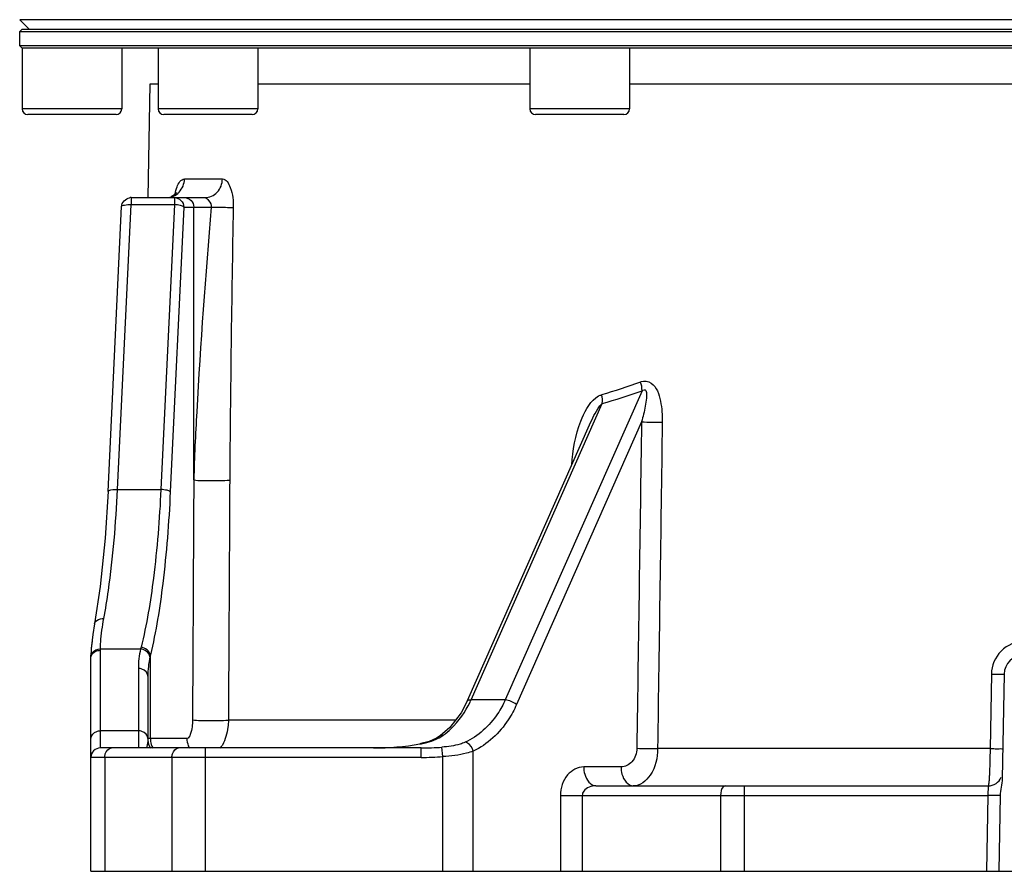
# Model space of a CAD drawing. Header units: millimetres. Extents: x 0 to 8493, y 0 to 6007.
# Tile 3 of 111: x 1810 to 2017, y 3057 to 3237. Entities that reach past the tile are written whole.
import ezdxf

# ---------------------------------------------------------------- set-up
doc = ezdxf.new("R2010")
doc.units = ezdxf.units.MM
doc.header["$LTSCALE"] = 467.107143
for name, color, linetype in [('304103000034DXF_CONTINUOUS_LINE', 7, 'CONTINUOUS'), ('304103000046DXF_CONTINUOUS_LINE', 7, 'CONTINUOUS'), ('304105000239DXF_CONTINUOUS_LINE', 7, 'CONTINUOUS'), ('501023000197DXF_CONTINUOUS_LINE', 7, 'CONTINUOUS')]:
    doc.layers.add(name, color=color, linetype=linetype)

msp = doc.modelspace()

# ---------------------------------------------------------------- linework, layer by layer
at = {"layer": '304103000034DXF_CONTINUOUS_LINE', "color": 7, "linetype": 'Continuous'}
for p in [(2259.574, 3236.624), (1811.574, 3234.624)]:
    msp.add_line(p, (1809.574, 3236.624), dxfattribs=at)
at = {"layer": '304103000046DXF_CONTINUOUS_LINE', "color": 7, "linetype": 'Continuous'}
for p, q in [((1836.655, 3199.124), (1837.074, 3223.124)), ((1837.075, 3223.124), (1838.745, 3223.124)), ((1859.745, 3223.124), (1917.074, 3223.124)), ((1938.074, 3223.124), (2023.574, 3223.124)), ((1833.028, 3199.124), (1848.609, 3199.124)), ((1828.194, 3137.183), (1831.03, 3197.219)), ((1903.956, 3093.1), (1929.653, 3151.201)), ((1929.656, 3151.208), (1929.657, 3151.212)), ((1828.194, 3137.183), (1827.564, 3127.308)), ((1827.564, 3127.308), (1826.518, 3117.147)), ((1826.518, 3117.147), (1825.335, 3109.317)), ((1825.335, 3109.317), (1824.965, 3107.022)), ((1824.811, 3105.599), (1824.65, 3104.115)), ((1824.574, 3102.075), (1824.576, 3102.348)), ((1824.574, 3057.124), (1824.574, 3102.075)), ((1836.574, 3098.226), (1836.574, 3085.124)), ((2017.006, 3098.694), (2016.621, 3076.643)), ((1900.19, 3087.406), (1898.206, 3085.665)), ((1898.206, 3085.665), (1897.401, 3085.159)), ((1894.182, 3083.124), (1826.574, 3083.124)), ((1930.995, 3075.124), (2013.646, 3075.124)), ((2016.156, 3073.079), (2015.878, 3057.124)), ((1824.574, 3057.124), (2244.574, 3057.124))]:
    msp.add_line(p, q, dxfattribs=at)
at = {"layer": '304103000046DXF_CONTINUOUS_LINE', "color": 9, "linetype": 'Continuous'}
for p, q in [((1844.309, 3203.055), (1852.294, 3203.055)), ((1833.028, 3199.124), (1833.028, 3197.642)), ((1842.167, 3199.124), (1842.167, 3197.642)), ((1830.192, 3137.606), (1833.028, 3197.642)), ((1833.028, 3197.642), (1842.167, 3197.642)), ((1842.167, 3197.642), (1839.33, 3137.606)), ((1844.137, 3197.124), (1841.3, 3137.088)), ((1844.137, 3197.124), (1849.949, 3197.124)), ((1846.254, 3139.628), (1846.254, 3197.124)), ((1940.706, 3158.429), (1911.891, 3093.277)), ((1904.702, 3093.276), (1932.326, 3155.736)), ((1940.601, 3151.85), (1914.26, 3092.291)), ((1830.192, 3137.606), (1839.33, 3137.606)), ((1826.574, 3103.713), (1826.576, 3103.986)), ((1826.574, 3083.124), (1826.574, 3103.713)), ((1826.576, 3103.986), (1835.045, 3103.986)), ((1835.136, 3104.355), (1835.045, 3103.986)), ((1837.106, 3102.729), (1837.02, 3102.348)), ((1837.106, 3085.124), (1837.106, 3102.729)), ((1834.574, 3099.865), (1834.574, 3083.124)), ((2014.31, 3098.694), (2014.04, 3082.985)), ((1911.891, 3093.277), (1904.702, 3093.276)), ((1901.412, 3088.985), (1853.548, 3088.985)), ((1834.574, 3086.741), (1826.574, 3086.741)), ((1844.799, 3085.124), (1836.574, 3085.124)), ((1848.716, 3057.124), (1848.716, 3083.124)), ((1893.883, 3084.013), (1893.892, 3083.963)), ((1894.182, 3081.124), (1894.182, 3083.124)), ((1898.716, 3081.306), (1898.557, 3083.29)), ((2014.04, 3082.985), (1943.984, 3082.985)), ((1894.182, 3081.124), (1824.574, 3081.124)), ((1827.503, 3081.124), (1827.503, 3057.124)), ((1841.645, 3081.124), (1841.645, 3057.124)), ((1898.716, 3057.124), (1898.716, 3081.306)), ((1905.144, 3057.124), (1905.144, 3082.438)), ((1936.277, 3079.124), (1928.424, 3079.124)), ((1962.254, 3075.124), (1962.254, 3057.124)), ((2013.646, 3075.124), (2013.559, 3073.125)), ((1923.533, 3073.124), (2013.559, 3073.125)), ((1923.533, 3073.124), (1923.533, 3057.124)), ((1928.104, 3073.124), (1928.104, 3057.124)), ((1957.254, 3073.124), (1957.254, 3057.124)), ((2013.559, 3073.125), (2013.28, 3057.124)), ((2016.156, 3073.079), (2013.559, 3073.124))]:
    msp.add_line(p, q, dxfattribs=at)
at = {"layer": '304103000046DXF_CONTINUOUS_LINE', "color": 7, "linetype": 'Continuous'}
for points in [[(1842.603, 3200.092), (1842.647, 3200.205), (1842.6, 3200.139), (1842.217, 3199.738), (1841.462, 3199.308)], [(1824.965, 3107.021), (1824.65, 3104.116), (1824.576, 3102.37)], [(1903.956, 3093.1), (1902.596, 3090.515), (1900.19, 3087.406)], [(1897.401, 3085.159), (1895.857, 3084.508), (1894.098, 3084.054), (1893.883, 3084.013)]]:
    msp.add_lwpolyline(points, dxfattribs=at)
for centre, radius, start, end in [((1833.029, 3197.134), 1.991, 90.03063, 98.60515), ((2021.005, 3098.624), 4, 90, 179), ((1826.574, 3081.124), 2, 90, 180), ((1840.552, 3085.114), 3.975, 202.63289, 210.62104), ((1894.187, 3140.975), 57.851, 269.99491, 274.33176), ((2013.646, 3078.124), 3, 270, 336.75013)]:
    msp.add_arc(centre, radius, start, end, dxfattribs=at)
at = {"layer": '304103000046DXF_CONTINUOUS_LINE', "color": 9, "linetype": 'Continuous'}
for centre, radius, start, end in [((6967.576, 3102.27), 5113.885, 178.937979, 179.582219), ((1903.562, 3258.932), 105.273, 285.79703, 290.50354), ((1903.219, 3260.693), 108.918, 285.50006, 290.13157), ((1947.213, 3429.064), 277.292, 268.63369, 269.53763), ((1853.012, 3099.844), 18.438, 167.01973, 179.93713), ((1856.007, 3098.21), 19.433, 167.7057, 179.95058), ((1884.982, 3102.177), 21.636, 334.32914, 335.70672), ((1841.19, 3085.128), 4.084, 180.05624, 197.67467), ((1894.399, 3091.86), 7.483, 301.64554, 305.75009), ((1841.143, 3085.118), 4.036, 197.74441, 209.95759), ((1848.805, 3085.104), 4.002, 202.17135, 210.24229), ((1845.842, 3087.272), 7.346, 325.23339, 331.27586), ((1884.181, 3139.782), 56.657, 269.95331, 279.86954), ((1890.263, 3104.658), 21.011, 279.94744, 280.27287), ((1890.616, 3102.774), 19.094, 280.23791, 282.74693), ((1946.21, 3360.461), 277.485, 268.63509, 269.5402), ((1894.187, 3137.647), 56.523, 269.99491, 274.59639)]:
    msp.add_arc(centre, radius, start, end, dxfattribs=at)
for points, knots in [([(1842.342, 3199.889), (1842.432, 3200.398), (1842.66, 3201.568), (1843.543, 3203.054), (1844.309, 3203.055)], [0, 0, 0, 0, 0.4031026, 1, 1, 1, 1]), ([(1848.609, 3199.124), (1849.551, 3199.124), (1851.549, 3200.036), (1852.278, 3202.057), (1852.294, 3203.055)], [0, 0, 0, 0, 0.485645, 1, 1, 1, 1]), ([(1852.294, 3203.055), (1853.101, 3203.055), (1854.48, 3200.497), (1854.593, 3198.476), (1854.569, 3197.055)], [0, 0, 0, 0, 0.3620932, 1, 1, 1, 1]), ([(1842.167, 3199.124), (1842.671, 3199.124), (1843.725, 3198.691), (1844.137, 3197.634), (1844.137, 3197.124)], [0, 0, 0, 0, 0.4971631, 1, 1, 1, 1]), ([(1844.284, 3199.124), (1844.788, 3199.124), (1845.841, 3198.69), (1846.254, 3197.633), (1846.254, 3197.124)], [0, 0, 0, 0, 0.4972939, 1, 1, 1, 1]), ([(1848.609, 3199.124), (1848.928, 3199.124), (1849.476, 3198.336), (1850.059, 3197.621), (1849.949, 3197.124)], [0, 0, 0, 0, 0.3848949, 1, 1, 1, 1]), ([(1831.031, 3197.219), (1831.043, 3197.447), (1831.998, 3197.64), (1832.56, 3197.663), (1833.028, 3197.642)], [0, 0, 0, 0, 0.3268432, 1, 1, 1, 1]), ([(1844.137, 3197.124), (1844, 3197.338), (1843.24, 3197.523), (1842.6, 3197.623), (1842.167, 3197.642)], [0, 0, 0, 0, 0.3687194, 1, 1, 1, 1]), ([(1849.949, 3197.124), (1848.713, 3182.754), (1847.295, 3163.597), (1846.379, 3144.41), (1846.254, 3139.628)], [0, 0, 0, 0, 0.7509595, 1, 1, 1, 1]), ([(1849.949, 3197.124), (1850.409, 3197.116), (1851.949, 3197.09), (1853.488, 3197.063), (1854.569, 3197.055)], [0, 0, 0, 0, 0.2985045, 1, 1, 1, 1]), ([(1942.647, 3160.036), (1943.79, 3159.19), (1944.819, 3156.105), (1944.997, 3153.272), (1944.975, 3151.781)], [0, 0, 0, 0, 0.4880947, 1, 1, 1, 1]), ([(1941.515, 3158.461), (1941.747, 3157.968), (1941.616, 3156.787), (1941.323, 3154.608), (1940.899, 3152.945), (1940.601, 3151.85)], [0, 0, 0, 0, 0.2429927, 0.4934563, 1, 1, 1, 1]), ([(1846.254, 3139.628), (1847.379, 3139.43), (1849.928, 3139.576), (1852.447, 3139.475), (1853.826, 3139.559)], [0, 0, 0, 0, 0.4526305, 1, 1, 1, 1]), ([(1827.303, 3110.389), (1827.668, 3112.359), (1829.103, 3121.375), (1829.844, 3130.491), (1830.192, 3137.606)], [0, 0, 0, 0, 0.2195243, 1, 1, 1, 1]), ([(1828.194, 3137.183), (1828.206, 3137.41), (1829.161, 3137.604), (1829.723, 3137.626), (1830.192, 3137.606)], [0, 0, 0, 0, 0.3265669, 1, 1, 1, 1]), ([(1839.33, 3137.606), (1839.026, 3131.369), (1838.135, 3120.218), (1836.354, 3109.142), (1835.136, 3104.355)], [0, 0, 0, 0, 0.5583143, 1, 1, 1, 1]), ([(1841.3, 3137.088), (1840.996, 3130.646), (1840.105, 3119.127), (1838.325, 3107.682), (1837.106, 3102.729)], [0, 0, 0, 0, 0.5584222, 1, 1, 1, 1]), ([(1841.3, 3137.088), (1841.164, 3137.302), (1840.404, 3137.487), (1839.764, 3137.587), (1839.33, 3137.606)], [0, 0, 0, 0, 0.3687932, 1, 1, 1, 1]), ([(1825.335, 3109.317), (1825.431, 3109.855), (1826.306, 3110.407), (1827.071, 3110.409), (1827.303, 3110.389)], [0, 0, 0, 0, 0.7005518, 1, 1, 1, 1]), ([(1826.576, 3103.986), (1826.582, 3104.481), (1826.679, 3106.629), (1827.002, 3108.761), (1827.303, 3110.389)], [0, 0, 0, 0, 0.2302171, 1, 1, 1, 1]), ([(2021.206, 3105.572), (2019.455, 3105.572), (2015.809, 3104.081), (2014.341, 3100.45), (2014.31, 3098.694)], [0, 0, 0, 0, 0.4992316, 1, 1, 1, 1]), ([(1836.574, 3098.226), (1836.574, 3098.878), (1835.732, 3099.753), (1834.832, 3099.865), (1834.574, 3099.865)], [0, 0, 0, 0, 0.7161055, 1, 1, 1, 1]), ([(2014.31, 3098.694), (2014.661, 3098.689), (2015.28, 3098.698), (2016.184, 3098.63), (2016.592, 3098.754), (2017.004, 3098.627), (2017.006, 3098.694)], [0, 0, 0, 0, 0.3899243, 0.7127764, 0.9255383, 1, 1, 1, 1]), ([(1898.77, 3085.788), (1899.359, 3086.212), (1901.696, 3088.158), (1903.482, 3090.725), (1904.482, 3092.805)], [0, 0, 0, 0, 0.239309, 1, 1, 1, 1]), ([(1911.891, 3093.277), (1911.432, 3092.261), (1909.452, 3088.612), (1906.203, 3085.575), (1903.435, 3084.318)], [0, 0, 0, 0, 0.2683999, 1, 1, 1, 1]), ([(1914.26, 3092.291), (1913.766, 3091.176), (1911.644, 3087.184), (1908.145, 3083.828), (1905.144, 3082.438)], [0, 0, 0, 0, 0.2694262, 1, 1, 1, 1]), ([(1845.986, 3089.055), (1845.98, 3088.014), (1845.938, 3086.788), (1845.17, 3085.124), (1844.799, 3085.124)], [0, 0, 0, 0, 0.737664, 1, 1, 1, 1]), ([(1845.986, 3089.055), (1847.107, 3088.857), (1849.652, 3089.002), (1852.166, 3088.903), (1853.546, 3088.985)], [0, 0, 0, 0, 0.4516365, 1, 1, 1, 1]), ([(1853.548, 3088.985), (1853.542, 3088.49), (1853.422, 3086.688), (1852.916, 3084.892), (1852.284, 3083.742)], [0, 0, 0, 0, 0.2736682, 1, 1, 1, 1]), ([(1824.574, 3085.103), (1824.574, 3085.754), (1825.416, 3086.631), (1826.316, 3086.741), (1826.574, 3086.741)], [0, 0, 0, 0, 0.7158172, 1, 1, 1, 1]), ([(1836.574, 3085.103), (1836.572, 3085.754), (1835.733, 3086.631), (1834.833, 3086.741), (1834.574, 3086.741)], [0, 0, 0, 0, 0.7158257, 1, 1, 1, 1]), ([(1836.574, 3085.11), (1836.574, 3084.909), (1836.534, 3084.232), (1836.4, 3083.565), (1836.273, 3083.107)], [0, 0, 0, 0, 0.2977171, 1, 1, 1, 1]), ([(1898.208, 3085.664), (1898.283, 3085.719), (1898.469, 3085.798), (1898.669, 3085.801), (1898.77, 3085.788)], [0, 0, 0, 0, 0.4771161, 1, 1, 1, 1]), ([(1827.503, 3081.124), (1827.503, 3081.382), (1827.584, 3082.215), (1828.318, 3083.124), (1828.917, 3083.124)], [0, 0, 0, 0, 0.300679, 1, 1, 1, 1]), ([(1841.645, 3081.124), (1841.645, 3081.382), (1841.726, 3082.215), (1842.46, 3083.124), (1843.059, 3083.124)], [0, 0, 0, 0, 0.300679, 1, 1, 1, 1]), ([(1903.435, 3084.318), (1903.091, 3084.162), (1901.517, 3083.594), (1899.842, 3083.387), (1898.557, 3083.29)], [0, 0, 0, 0, 0.2267749, 1, 1, 1, 1]), ([(1905.144, 3082.438), (1904.962, 3083.107), (1904.452, 3083.966), (1903.615, 3084.301), (1903.435, 3084.319)], [0, 0, 0, 0, 0.7931732, 1, 1, 1, 1]), ([(1939.601, 3083.055), (1939.586, 3082.047), (1938.988, 3080.104), (1937.12, 3079.124), (1936.277, 3079.124)], [0, 0, 0, 0, 0.5445586, 1, 1, 1, 1]), ([(1943.984, 3082.985), (1943.962, 3081.05), (1943.363, 3077.603), (1940.262, 3075.124), (1938.848, 3075.124)], [0, 0, 0, 0, 0.5778597, 1, 1, 1, 1]), ([(2014.04, 3082.985), (2014.028, 3081.978), (2013.991, 3080.127), (2013.922, 3077.926), (2013.832, 3076.54), (2013.794, 3075.775), (2013.707, 3075.427), (2013.7, 3075.124), (2013.646, 3075.124)], [0, 0, 0, 0, 0.3833048, 0.7067541, 0.8305641, 0.9225599, 0.9794837, 1, 1, 1, 1]), ([(2014.04, 3082.985), (2014.39, 3082.979), (2015.008, 3082.989), (2015.911, 3082.921), (2016.319, 3083.045), (2016.73, 3082.918), (2016.731, 3082.985)], [0, 0, 0, 0, 0.3899746, 0.7127973, 0.9255268, 1, 1, 1, 1]), ([(1905.144, 3082.438), (1904.685, 3082.268), (1902.591, 3081.645), (1900.404, 3081.415), (1898.716, 3081.306)], [0, 0, 0, 0, 0.2245099, 1, 1, 1, 1]), ([(1928.424, 3079.124), (1927.157, 3079.124), (1924.359, 3077.583), (1923.533, 3074.644), (1923.533, 3073.124)], [0, 0, 0, 0, 0.4545358, 1, 1, 1, 1]), ([(1928.424, 3079.124), (1928.424, 3078.61), (1928.559, 3077.021), (1929.853, 3075.124), (1930.995, 3075.124)], [0, 0, 0, 0, 0.3105297, 1, 1, 1, 1]), ([(1936.277, 3079.124), (1936.277, 3078.61), (1936.412, 3077.021), (1937.706, 3075.124), (1938.848, 3075.124)], [0, 0, 0, 0, 0.3105297, 1, 1, 1, 1]), ([(1930.995, 3075.124), (1930.067, 3075.124), (1928.61, 3074.701), (1928.104, 3073.449), (1928.104, 3073.124)], [0, 0, 0, 0, 0.7405176, 1, 1, 1, 1]), ([(1958.254, 3075.124), (1958.116, 3075.124), (1957.356, 3074.739), (1957.254, 3073.774), (1957.254, 3073.124)], [0, 0, 0, 0, 0.1745141, 1, 1, 1, 1])]:
    msp.add_open_spline(points, degree=3, knots=knots, dxfattribs=at)
for points in [[(1843.159, 3200.271), (1843.861, 3200.989), (1844.292, 3202.051), (1844.309, 3203.055)], [(1840.468, 3199.124), (1840.974, 3199.125), (1841.488, 3199.234), (1841.952, 3199.436)], [(1841.952, 3199.436), (1842.4, 3199.632), (1842.817, 3199.922), (1843.159, 3200.271)], [(1940.706, 3158.429), (1940.714, 3159.04), (1940.651, 3159.69), (1940.365, 3160.23)], [(1940.435, 3160.329), (1941.132, 3160.588), (1942.049, 3160.478), (1942.647, 3160.036)], [(1940.706, 3158.429), (1940.906, 3158.611), (1941.4, 3158.705), (1941.515, 3158.461)], [(1927.827, 3151.996), (1928.537, 3153.819), (1929.452, 3155.717), (1930.97, 3156.95)], [(1930.97, 3156.95), (1931.32, 3157.233), (1931.759, 3157.58), (1932.202, 3157.501)], [(1931.687, 3155.023), (1931.874, 3155.282), (1932.073, 3155.541), (1932.326, 3155.736)], [(1932.326, 3155.736), (1932.389, 3156.338), (1932.39, 3156.991), (1932.137, 3157.541)], [(1929.657, 3151.212), (1930.24, 3152.528), (1930.845, 3153.856), (1931.687, 3155.023)], [(1925.894, 3142.707), (1926.076, 3145.864), (1926.68, 3149.049), (1927.827, 3151.996)], [(1940.601, 3151.85), (1940.267, 3128.918), (1939.934, 3105.987), (1939.601, 3083.055)], [(1944.975, 3151.781), (1944.645, 3128.849), (1944.314, 3105.917), (1943.984, 3082.985)], [(1846.254, 3139.628), (1846.164, 3122.77), (1846.075, 3105.913), (1845.986, 3089.055)], [(1853.826, 3139.559), (1853.733, 3122.701), (1853.64, 3105.843), (1853.548, 3088.985)], [(1824.841, 3103.169), (1825.207, 3103.693), (1825.936, 3103.988), (1826.576, 3103.986)], [(1825.574, 3103.494), (1825.883, 3103.639), (1826.233, 3103.713), (1826.574, 3103.713)], [(1837.02, 3102.348), (1836.926, 3103.198), (1835.898, 3103.921), (1835.045, 3103.986)], [(1837.106, 3102.729), (1837.002, 3103.574), (1835.985, 3104.285), (1835.136, 3104.355)], [(1824.574, 3102.075), (1824.574, 3102.653), (1825.051, 3103.247), (1825.574, 3103.494)], [(1824.576, 3102.37), (1824.579, 3102.651), (1824.68, 3102.939), (1824.841, 3103.169)], [(1903.956, 3093.1), (1904.06, 3093.334), (1904.448, 3093.306), (1904.702, 3093.276)], [(1914.26, 3092.291), (1913.577, 3092.806), (1912.74, 3093.178), (1911.891, 3093.276)], [(1844.799, 3085.124), (1844.799, 3084.604), (1844.903, 3084.075), (1845.099, 3083.594)], [(1896.822, 3084.75), (1897.342, 3084.954), (1897.85, 3085.197), (1898.325, 3085.49)], [(1894.829, 3084.15), (1895.506, 3084.304), (1896.176, 3084.498), (1896.822, 3084.75)]]:
    msp.add_open_spline(points, degree=3, dxfattribs=at)
at = {"layer": '304103000046DXF_CONTINUOUS_LINE', "color": 7, "linetype": 'Continuous'}
for points in [[(1831.03, 3197.219), (1831.071, 3198.064), (1831.895, 3198.976), (1832.731, 3199.102)], [(1836.574, 3085.124), (1836.574, 3084.601), (1836.681, 3084.067), (1836.883, 3083.584)], [(2016.621, 3076.643), (2016.6, 3075.445), (2016.178, 3074.277), (2016.156, 3073.079)]]:
    msp.add_open_spline(points, degree=3, dxfattribs=at)
at = {"layer": '304105000239DXF_CONTINUOUS_LINE', "color": 7, "linetype": 'Continuous'}
for p, q in [((1810.074, 3234.624), (1809.574, 3234.124)), ((1810.074, 3234.624), (2259.074, 3234.624)), ((1809.574, 3234.124), (1813.574, 3234.124)), ((1809.574, 3231.124), (1809.574, 3234.124)), ((1813.574, 3234.124), (1820.574, 3234.124)), ((1820.574, 3234.124), (2231.972, 3234.124)), ((1811.423, 3231.125), (1809.574, 3231.124)), ((1810.074, 3230.624), (1809.574, 3231.124)), ((2259.074, 3230.624), (1810.074, 3230.624)), ((1813.574, 3231.124), (1811.423, 3231.125)), ((1820.574, 3231.124), (1813.574, 3231.124)), ((1827.574, 3231.124), (1820.574, 3231.124)), ((2259.574, 3231.124), (1827.574, 3231.124))]:
    msp.add_line(p, q, dxfattribs=at)
at = {"layer": '501023000197DXF_CONTINUOUS_LINE', "color": 7, "linetype": 'Continuous'}
for p, q in [((1810.074, 3230.624), (1810.074, 3217.824)), ((1831.074, 3230.624), (1831.074, 3217.824)), ((1838.745, 3230.624), (1838.745, 3217.824)), ((1859.745, 3230.624), (1859.745, 3217.824)), ((1917.074, 3230.624), (1917.074, 3217.824)), ((1923.465, 3230.624), (1922.356, 3230.624)), ((1938.074, 3230.624), (1938.074, 3217.824)), ((1829.874, 3216.624), (1811.274, 3216.624)), ((1858.545, 3216.624), (1839.945, 3216.624)), ((1936.874, 3216.624), (1918.274, 3216.624))]:
    msp.add_line(p, q, dxfattribs=at)
at = {"layer": '501023000197DXF_CONTINUOUS_LINE', "color": 9, "linetype": 'Continuous'}
for p, q in [((1831.074, 3217.824), (1810.074, 3217.824)), ((1859.745, 3217.824), (1838.745, 3217.824)), ((1938.074, 3217.824), (1917.074, 3217.824))]:
    msp.add_line(p, q, dxfattribs=at)
at = {"layer": '501023000197DXF_CONTINUOUS_LINE', "color": 7, "linetype": 'Continuous'}
for centre, start, end in [((1811.274, 3217.824), 180, 270), ((1829.874, 3217.824), 270, 360), ((1839.945, 3217.824), 180, 270), ((1858.545, 3217.824), 270, 360), ((1918.274, 3217.824), 180, 270), ((1936.874, 3217.824), 270, 360)]:
    msp.add_arc(centre, 1.2, start, end, dxfattribs=at)

doc.saveas('drawing.dxf')
